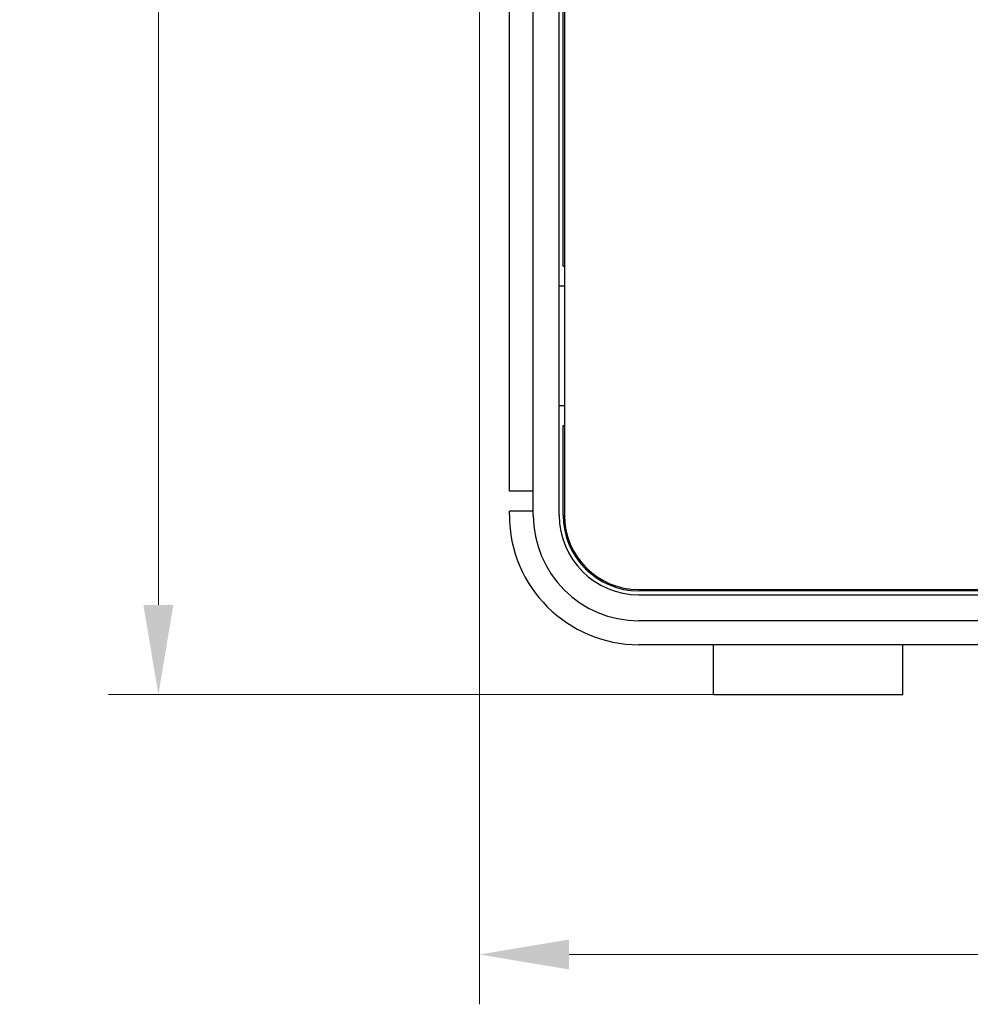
# Model space of a CAD drawing. Header units: millimetres. Extents: x 14 to 562, y 27 to 318.
# Tile 1 of 16: x 14 to 61, y 80 to 130. Entities that reach past the tile are written whole.
import ezdxf

# ---------------------------------------------------------------- set-up
doc = ezdxf.new("R2010")
doc.units = ezdxf.units.MM
doc.header["$LTSCALE"] = 32.67
doc.header["$PDMODE"] = 3
doc.header["$PDSIZE"] = 8
doc.layers.get('0').update_dxf_attribs({"linetype": 'CONTINUOUS', "lineweight": 30})
doc.layers.get('Defpoints').update_dxf_attribs({"linetype": 'CONTINUOUS'})
doc.layers.add('00_COMPONENTS', color=7, linetype='CONTINUOUS')
doc.layers.add('51__DRAFT_DIMS', color=7, linetype='CONTINUOUS')
doc.styles.get("Standard").update_dxf_attribs({"font": 'simfang.ttf'})
doc.dimstyles.new('DIMSTYLE_1', dxfattribs={"dimtxt": 6, "dimasz": 4.5, "dimexe": 2.5, "dimexo": 0, "dimgap": 0.75, "dimtad": 1, "dimdsep": 46, "dimtxsty": 'STANDARD', "dimblk": '_FILLED', "dimcen": 0.09, "dimclrd": 8, "dimclre": 8, "dimclrt": 7, "dimadec": 0, "dimazin": 0, "dimtp": 0.001, "dimtm": 0.001, "dimtfac": 1, "dimtofl": 0, "dimtmove": 0, "dimatfit": 2, "dimldrblk": '_FILLED', "dimfxl": 1, "dimtolj": 1, "dimlwd": 15, "dimlwe": 15, "dimarcsym": 0})
doc.dimstyles.new('DIMSTYLE_2', dxfattribs={"dimtxt": 6, "dimasz": 4.5, "dimexe": 2.5, "dimexo": 0, "dimtad": 1, "dimdsep": 46, "dimtxsty": 'STANDARD', "dimblk": '_FILLED', "dimcen": 0.09, "dimclrd": 8, "dimclre": 8, "dimclrt": 7, "dimadec": 0, "dimazin": 0, "dimtp": 0.001, "dimtm": 0.001, "dimtfac": 1, "dimtmove": 1, "dimatfit": 2, "dimldrblk": '_FILLED', "dimfxl": 1, "dimtolj": 1, "dimlwd": 15, "dimlwe": 15, "dimarcsym": 0})

# ---------------------------------------------------------------- blocks, each defined once
blk = doc.blocks.new('_FILLED')
at = {"color": 0, "linetype": 'ByBlock'}
blk.add_solid([(0, 0), (-1, 0.167), (-1, -0.167)], dxfattribs=at)
blk = doc.blocks.new('*D4')
at = {"layer": '51__DRAFT_DIMS', "color": 8, "lineweight": 15, "transparency": 16777216}
for p, q in [((46.301, 304.159), (18.19, 304.159)), ((20.69, 299.659), (20.69, 100.159)), ((50.301, 95.659), (18.19, 95.659))]:
    blk.add_line(p, q, dxfattribs=at)
at = {"layer": 'Defpoints', "color": 0, "lineweight": 15, "transparency": 16777216}
for p in [(46.301, 304.159), (20.69, 95.659), (50.301, 95.659)]:
    blk.add_point(p, dxfattribs=at)
at = {"layer": '51__DRAFT_DIMS', "color": 8, "lineweight": 15, "transparency": 16777216, "xscale": 4.5, "yscale": 4.5, "zscale": 4.5}
for p, rotation in [((20.69, 304.159), 90), ((20.69, 95.659), 270)]:
    blk.add_blockref('_FILLED', p, dxfattribs=dict(at, rotation=rotation))
at = {"layer": '51__DRAFT_DIMS', "color": 7, "transparency": 16777216, "insert": (13.838, 199.844), "char_height": 6, "attachment_point": 2, "rotation": 90}
blk.add_mtext('\\A1;208.5', dxfattribs=at)
blk = doc.blocks.new('*D5')
at = {"layer": '51__DRAFT_DIMS', "color": 8, "lineweight": 15, "transparency": 16777216}
for p, q in [((36.801, 179.159), (36.801, 80.109)), ((142.301, 105.859), (142.301, 80.109)), ((41.301, 82.609), (137.801, 82.609))]:
    blk.add_line(p, q, dxfattribs=at)
at = {"layer": 'Defpoints', "color": 0, "lineweight": 15, "transparency": 16777216}
for p in [(36.801, 179.159), (142.301, 105.859), (142.301, 82.609)]:
    blk.add_point(p, dxfattribs=at)
at = {"layer": '51__DRAFT_DIMS', "color": 8, "lineweight": 15, "transparency": 16777216, "xscale": 4.5, "yscale": 4.5, "zscale": 4.5, "rotation": 180}
blk.add_blockref('_FILLED', (36.801, 82.609), dxfattribs=at)
at = {"layer": '51__DRAFT_DIMS', "color": 8, "lineweight": 15, "transparency": 16777216, "xscale": 4.5, "yscale": 4.5, "zscale": 4.5}
blk.add_blockref('_FILLED', (142.301, 82.609), dxfattribs=at)
at = {"layer": '51__DRAFT_DIMS', "color": 7, "transparency": 16777216, "insert": (89.628, 89.337), "char_height": 6, "attachment_point": 2}
blk.add_mtext('\\A1;105.5', dxfattribs=at)

msp = doc.modelspace()

# ---------------------------------------------------------------- linework, layer by layer
at = {"layer": '00_COMPONENTS', "color": 7}
for p, q in [((39.501, 104.659), (39.501, 287.659)), ((40.801, 104.659), (40.801, 287.659)), ((41.067, 287.659), (41.067, 104.659)), ((41.001, 117.159), (41.001, 275.159)), ((38.301, 105.859), (38.301, 179.159)), ((41.001, 117.159), (41.047, 117.159)), ((41.047, 116.159), (40.801, 116.159)), ((40.801, 110.159), (41.047, 110.159)), ((41.001, 109.159), (41.047, 109.159)), ((41.001, 104.659), (41.001, 109.159)), ((39.501, 105.859), (38.301, 105.859)), ((39.501, 104.859), (38.301, 104.859)), ((38.301, 104.659), (38.301, 104.859)), ((44.801, 100.924), (69.567, 100.924)), ((135.801, 100.859), (44.801, 100.859)), ((44.801, 100.659), (135.801, 100.659)), ((70.301, 99.359), (44.801, 99.359)), ((70.301, 98.159), (44.801, 98.159)), ((48.551, 95.659), (48.551, 98.159)), ((58.051, 95.659), (58.051, 98.159)), ((48.551, 95.659), (58.051, 95.659))]:
    msp.add_line(p, q, dxfattribs=at)
for radius in [6.5, 5.3, 4, 3.8, 3.735]:
    msp.add_arc((44.801, 104.659), radius, 180, 270, dxfattribs=at)

# ---------------------------------------------------------------- dimensions: what is measured, and where the dimension line sits
at = {"layer": '51__DRAFT_DIMS', "color": 4}
dim = msp.add_linear_dim(base=(20.69, 95.659), p1=(46.301, 304.159), p2=(50.301, 95.659), angle=270, dimstyle='DIMSTYLE_1', dxfattribs=at)
dim.commit()
dim.dimension.update_dxf_attribs({"geometry": '*D4', "text_midpoint": (20.69, 199.844), "dimtype": 160})
dim = msp.add_linear_dim(base=(142.301, 82.609), p1=(36.801, 179.159), p2=(142.301, 105.859), dimstyle='DIMSTYLE_2', override={"dimpost": '<>'}, dxfattribs=at)
dim.commit()
dim.dimension.update_dxf_attribs({"geometry": '*D5', "text_midpoint": (89.628, 82.609), "dimtype": 160})

doc.saveas('drawing.dxf')
